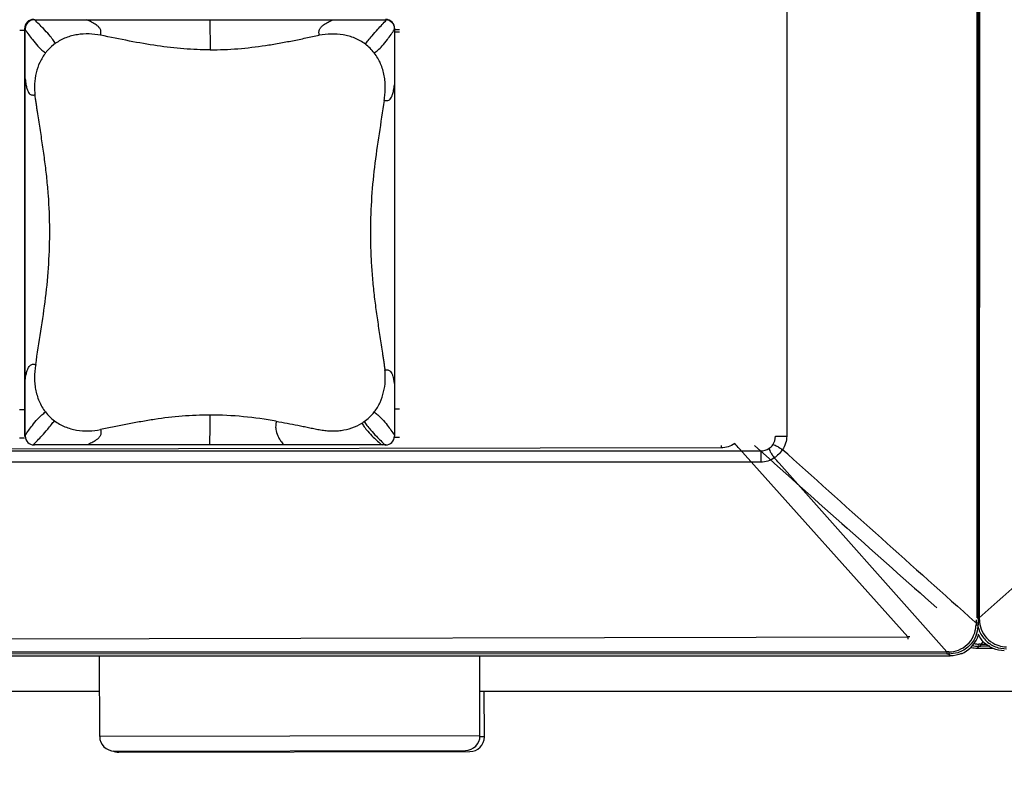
# Model space of a CAD drawing. Header units: inches. Extents: x 0 to 17, y 0 to 11.
# Tile 16 of 29: x 7.356 to 8.017, y 8.019 to 8.528. Entities that reach past the tile are written whole.
import ezdxf

# ---------------------------------------------------------------- set-up
doc = ezdxf.new("R2010")
doc.units = ezdxf.units.IN
doc.header["$LTSCALE"] = 0.935
doc.header["$MEASUREMENT"] = 0
doc.layers.get('0').update_dxf_attribs({"linetype": 'CONTINUOUS'})
doc.styles.add('TEXTSTYLE_2', font='txt', dxfattribs={"width": 0.8})
doc.dimstyles.new('DIMSTYLE_1', dxfattribs={"dimtxt": 0.125, "dimasz": 0.1875, "dimexe": 0.125, "dimexo": 0.0625, "dimgap": 0.0625, "dimtad": 0, "dimtih": 1, "dimtoh": 1, "dimdec": 0, "dimlfac": 2, "dimzin": 4, "dimdsep": 46, "dimtxsty": 'TEXTSTYLE_2', "dimblk": '_FILLED', "dimblk1": '_FILLED', "dimblk2": '_FILLED', "dimcen": 0.09, "dimazin": 1, "dimtfac": 1, "dimtofl": 0, "dimtmove": 0, "dimatfit": 3, "dimldrblk": '_FILLED', "dimfxl": 1, "dimtolj": 1, "dimtzin": 4, "dimarcsym": 0})

# ---------------------------------------------------------------- blocks, each defined once
blk = doc.blocks.new('_FILLED')
at = {"color": 0, "linetype": 'ByBlock'}
blk.add_solid([(0, 0), (-1, 0.1667), (-1, -0.1667)], dxfattribs=at)
blk = doc.blocks.new('*D1')
at = {"color": 2, "linetype": 'Continuous', "transparency": 16777216}
for p, q in [((3.25446, 8.10663), (3.25436, 7.28536)), ((12.74572, 8.10625), (12.74562, 7.28423)), ((3.25438, 7.41036), (7.79018, 7.40982)), ((12.74563, 7.40923), (8.20983, 7.40977))]:
    blk.add_line(p, q, dxfattribs=at)
at = {"color": 2, "linetype": 'Continuous', "transparency": 16777216, "xscale": 0.1875, "yscale": 0.1875, "zscale": 0.1875}
for p, rotation in [((3.25438, 7.41036), 179.9931780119), ((12.74563, 7.40923), 359.9931780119)]:
    blk.add_blockref('_FILLED', p, dxfattribs=dict(at, rotation=rotation))
at = {"color": 2, "linetype": 'Continuous', "transparency": 16777216, "insert": (8.00001, 7.4723), "char_height": 0.125, "width": 0.4419643, "attachment_point": 2, "line_spacing_factor": 0.9, "style": 'TEXTSTYLE_2'}
blk.add_mtext('{\\ftxt;\\W0.0001;\\H0.0001;\\~}{\\ftxt;\\W2.3571428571;\\H0.125; }{\\ftxt;\\W0.0001;\\H0.0001;\\~}', dxfattribs=at)
blk = doc.blocks.new('*D3')
at = {"color": 2, "linetype": 'Continuous', "transparency": 16777216}
for p, q in [((3.41194, 8.0889), (3.41194, 7.67949)), ((12.58825, 8.08856), (12.58825, 7.67949)), ((3.41194, 7.80449), (7.79027, 7.80449)), ((12.58825, 7.80449), (8.20991, 7.80449))]:
    blk.add_line(p, q, dxfattribs=at)
at = {"color": 2, "linetype": 'Continuous', "transparency": 16777216, "xscale": 0.1875, "yscale": 0.1875, "zscale": 0.1875, "rotation": 180}
blk.add_blockref('_FILLED', (3.41194, 7.80449), dxfattribs=at)
at = {"color": 2, "linetype": 'Continuous', "transparency": 16777216, "xscale": 0.1875, "yscale": 0.1875, "zscale": 0.1875}
blk.add_blockref('_FILLED', (12.58825, 7.80449), dxfattribs=at)
at = {"color": 2, "linetype": 'Continuous', "transparency": 16777216, "insert": (8.00009, 7.86699), "char_height": 0.125, "width": 0.4419643, "attachment_point": 2, "line_spacing_factor": 0.9, "style": 'TEXTSTYLE_2'}
blk.add_mtext('{\\ftxt;\\W0.0001;\\H0.0001;\\~}{\\ftxt;\\W2.3571428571;\\H0.125; }{\\ftxt;\\W0.0001;\\H0.0001;\\~}', dxfattribs=at)

msp = doc.modelspace()

# ---------------------------------------------------------------- linework, layer by layer
at = {"color": 7, "linetype": 'Continuous'}
for p, q in [((7.9992, 8.12609), (7.9993, 8.93824)), ((7.99998, 8.93696), (7.99988, 8.12264)), ((8.00074, 8.94042), (8.00064, 8.12611)), ((7.87124, 8.81153), (7.87117, 8.2481)), ((7.35885, 8.5208), (7.3556, 8.52079)), ((7.61101, 8.52127), (7.60776, 8.52126)), ((7.61101, 8.51974), (7.60776, 8.51973)), ((7.60773, 8.26656), (7.61098, 8.26656)), ((7.35557, 8.26609), (7.35882, 8.26609)), ((7.35557, 8.24692), (7.35882, 8.24692)), ((7.60772, 8.24739), (7.61098, 8.2474)), ((7.8636, 8.2481), (7.87117, 8.2481)), ((7.82714, 8.24028), (6.83612, 8.23843)), ((7.82714, 8.24185), (7.82714, 8.24028)), ((7.85179, 8.23979), (7.84949, 8.24185)), ((6.86083, 8.23833), (7.85371, 8.23821)), ((7.95263, 8.11318), (7.83944, 8.23967)), ((7.85371, 8.23821), (7.85375, 8.23068)), ((7.87193, 8.23597), (7.86831, 8.23899)), ((7.85375, 8.23068), (6.86087, 8.2308)), ((7.97892, 8.1031), (7.86607, 8.23004)), ((7.99846, 8.12264), (7.99779, 8.12324)), ((7.99845, 8.12176), (7.99844, 8.12132)), ((7.99846, 8.12481), (7.99846, 8.12264)), ((7.99846, 8.12264), (7.99988, 8.12264)), ((7.9992, 8.12609), (8.00064, 8.12609)), ((7.99988, 8.12136), (7.9996, 8.12134)), ((7.99988, 8.12264), (7.99988, 8.12136)), ((6.71121, 8.11086), (7.95263, 8.11318)), ((7.95306, 8.11319), (7.95263, 8.11318)), ((7.95263, 8.11318), (7.95263, 8.11176)), ((8.00046, 8.10691), (8.00042, 8.10837)), ((8.00129, 8.10835), (8.00173, 8.10834)), ((8.00331, 8.11012), (8.00173, 8.10834)), ((8.00173, 8.10834), (8.00554, 8.10835)), ((8.00173, 8.10692), (8.00173, 8.10834)), ((7.97891, 8.10167), (6.73391, 8.10182)), ((6.73518, 8.10325), (7.97892, 8.1031)), ((7.97892, 8.1031), (7.97891, 8.10167)), ((7.98019, 8.10167), (7.97891, 8.10167)), ((7.97936, 8.10311), (7.97892, 8.1031)), ((7.98024, 8.10313), (7.98019, 8.10167)), ((7.98616, 8.10259), (7.98019, 8.10167)), ((7.98114, 8.10047), (7.98019, 8.10167)), ((8.00046, 8.10691), (7.9993, 8.10571)), ((7.9993, 8.10571), (8.00947, 8.10573)), ((8.00046, 8.10691), (8.00173, 8.10692)), ((8.00767, 8.10693), (8.00173, 8.10692)), ((8.01333, 8.10592), (8.01889, 8.10512)), ((3.79318, 8.10097), (7.98114, 8.10047)), ((7.40937, 8.04631), (7.40927, 8.10054)), ((7.66499, 8.04678), (7.66489, 8.10051)), ((7.19287, 8.07681), (7.40931, 8.07678)), ((7.66493, 8.07675), (8.29085, 8.07668)), ((7.66793, 8.046), (7.66787, 8.07675)), ((7.66499, 8.04678), (7.40937, 8.04631)), ((7.40937, 8.04631), (7.40937, 8.04631)), ((7.66793, 8.046), (7.66489, 8.046)), ((7.41922, 8.03649), (7.65517, 8.03693)), ((7.42216, 8.03571), (7.65811, 8.03615))]:
    msp.add_line(p, q, dxfattribs=at)
at = {"color": 6, "linetype": 'Continuous'}
for p, q in [((7.3651, 8.52825), (7.36524, 8.52791)), ((7.36562, 8.52791), (7.36524, 8.52791)), ((7.36562, 8.52791), (7.56598, 8.52788)), ((7.48335, 8.52789), (7.48357, 8.50781)), ((7.56598, 8.52788), (7.60164, 8.52788)), ((7.60164, 8.52788), (7.6015, 8.52822)), ((7.35885, 8.522), (7.35882, 8.24816)), ((7.35933, 8.522), (7.35885, 8.522)), ((7.3593, 8.24866), (7.35933, 8.52133)), ((7.35933, 8.522), (7.35933, 8.52133)), ((7.60755, 8.52147), (7.60752, 8.24879)), ((7.60776, 8.52197), (7.60755, 8.52197)), ((7.60755, 8.52197), (7.60755, 8.52147)), ((7.60772, 8.24813), (7.60776, 8.52197)), ((7.35882, 8.24816), (7.3593, 8.24816)), ((7.3593, 8.24866), (7.3593, 8.24816)), ((7.60752, 8.24879), (7.60752, 8.24813)), ((7.60752, 8.24813), (7.60772, 8.24813)), ((7.36521, 8.24225), (7.36507, 8.2419)), ((7.40087, 8.24224), (7.36521, 8.24225)), ((7.60122, 8.24222), (7.40087, 8.24224)), ((7.60161, 8.24222), (7.60122, 8.24222)), ((7.60147, 8.24188), (7.60161, 8.24222))]:
    msp.add_line(p, q, dxfattribs=at)
for centre, radius, start, end in [((7.3651, 8.52199), 0.00625, 89.99458, 179.9932), ((7.36524, 8.52199), 0.00591, 89.99639, 179.99161), ((7.6015, 8.52197), 0.00625, 359.99316, 89.99178), ((7.60164, 8.52197), 0.00591, 359.99496, 89.99455), ((7.56878, 8.48614), 0.03188, 37.81664, 52.99262), ((7.39807, 8.28393), 0.03181, 217.80418, 233.0184), ((3.41623, 8.2616), 4.06731, 359.72715, 0.01012), ((7.56887, 8.28385), 0.03173, 305.26703, 322.20849), ((7.56868, 8.28414), 0.03207, 301.89316, 305.24083), ((7.36521, 8.24816), 0.00591, 179.99514, 269.99461), ((7.60161, 8.24813), 0.00591, 269.99627, 359.99163)]:
    msp.add_arc(centre, radius, start, end, dxfattribs=at)
at = {"color": 7, "linetype": 'Continuous'}
for centre, radius, start, end in [((7.36909, 7.80844), 0.63812, 42.51541, 42.94196), ((46.63731, 51.70147), 58.25148, 228.2540453, 228.4124486), ((7.39509, 7.80102), 0.63709, 42.33105, 42.75859), ((45.09158, 49.662), 55.69038, 228.06156, 228.235401), ((-20.5527, 40.27991), 43.00187, 311.605836, 311.832601), ((7.9804, 8.12168), 0.01804, 356.47459, 358.87402), ((7.99811, 8.18541), 0.06409, 270.29248, 270.93558), ((8.36991, 8.11406), 0.37154, 178.67671, 178.81159), ((7.99867, 8.15311), 0.03178, 270.88076, 271.67797), ((7.98033, 8.12135), 0.01954, 356.69687, 0.0096), ((8.00102, 8.19047), 0.06569, 269.06098, 269.69338), ((7.65734, 8.11822), 0.3434, 1.09328, 1.31254), ((7.97938, 8.12183), 0.01907, 334.71081, 337.87815), ((7.98004, 8.12138), 0.01984, 339.14995, 356.66923), ((7.98113, 8.12015), 0.0197, 337.61922, 345.20363), ((8.01749, 8.12363), 0.01973, 205.55327, 224.93978), ((8.01887, 8.12478), 0.01966, 193.36959, 200.52049), ((8.01877, 8.12475), 0.01956, 200.5478, 206.57202), ((7.96114, 7.77269), 0.3406, 91.21082, 91.35799), ((7.98115, 8.12016), 0.01969, 292.46409, 337.56991), ((8.00076, 8.12677), 0.01841, 258.00258, 268.93378), ((7.99629, 7.8635), 0.2449, 88.8312, 89.03445), ((8.01939, 8.12566), 0.01911, 244.53503, 252.55566), ((7.98679, 7.76125), 0.34194, 91.09744, 91.2443), ((7.99929, 8.12543), 0.01972, 257.9507, 270.03998), ((8.00044, 8.12664), 0.01972, 256.81147, 270.05279), ((7.4192, 8.04633), 0.00983, 180.10689, 270.10689), ((7.65516, 8.04677), 0.00983, 270.10689, 0.10689), ((7.6581, 8.04598), 0.00983, 270.10689, 0.10689), ((7.42214, 8.04554), 0.00983, 246.01854, 270.10689)]:
    msp.add_arc(centre, radius, start, end, dxfattribs=at)
at = {"color": 6, "linetype": 'Continuous'}
for points, knots in [([(7.37972, 8.51218), (7.37912, 8.51304), (7.37776, 8.51498), (7.37505, 8.5183), (7.37095, 8.5227), (7.36762, 8.52598), (7.36562, 8.52791)], [0, 0, 0, 0, 0.148173, 0.336682, 0.606739, 1, 1, 1, 1]), ([(7.40999, 8.51758), (7.41012, 8.51832), (7.41032, 8.51943), (7.41011, 8.5209), (7.40958, 8.52217), (7.40854, 8.52344), (7.40661, 8.52498), (7.40399, 8.52647), (7.40182, 8.52745), (7.40073, 8.5279)], [0, 0, 0, 0, 0.146976, 0.21858, 0.286735, 0.413508, 0.534206, 0.768771, 1, 1, 1, 1]), ([(7.55701, 8.51756), (7.55688, 8.51829), (7.55669, 8.5194), (7.55689, 8.52086), (7.55739, 8.52212), (7.5584, 8.52339), (7.56026, 8.52494), (7.56281, 8.52643), (7.56492, 8.52742), (7.56598, 8.52788)], [0, 0, 0, 0, 0.148333, 0.220574, 0.289154, 0.416218, 0.536717, 0.770229, 1, 1, 1, 1]), ([(7.58797, 8.5116), (7.58861, 8.51246), (7.59006, 8.5144), (7.59283, 8.51778), (7.59692, 8.52235), (7.60021, 8.52582), (7.60217, 8.52785)], [0, 0, 0, 0, 0.148131, 0.336881, 0.607143, 1, 1, 1, 1]), ([(7.35933, 8.52133), (7.36088, 8.51907), (7.36356, 8.5153), (7.36732, 8.51072), (7.37032, 8.50777), (7.37215, 8.50634), (7.37297, 8.50572)], [0, 0, 0, 0, 0.395534, 0.665197, 0.852547, 1, 1, 1, 1]), ([(7.41001, 8.51758), (7.40744, 8.51804), (7.40221, 8.51867), (7.39563, 8.5183), (7.39047, 8.51723), (7.38669, 8.51599), (7.38307, 8.51434), (7.3808, 8.51295), (7.37972, 8.51218)], [0, 0, 0, 0, 0.248456, 0.49755, 0.62265, 0.74806, 0.873935, 1, 1, 1, 1]), ([(7.58797, 8.5116), (7.58579, 8.51324), (7.581, 8.51595), (7.57311, 8.51815), (7.56499, 8.51866), (7.55961, 8.51805), (7.55697, 8.51755)], [0, 0, 0, 0, 0.251867, 0.502397, 0.751416, 1, 1, 1, 1]), ([(7.59397, 8.50569), (7.59478, 8.50632), (7.59662, 8.50776), (7.59962, 8.51074), (7.60336, 8.51537), (7.60601, 8.51918), (7.60755, 8.52147)], [0, 0, 0, 0, 0.147482, 0.334785, 0.60439, 1, 1, 1, 1]), ([(7.37972, 8.51218), (7.37782, 8.51082), (7.37544, 8.50874), (7.37344, 8.50634), (7.37297, 8.50572)], [0, 0, 0, 0, 0.749652, 1, 1, 1, 1]), ([(7.48357, 8.50781), (7.47772, 8.50781), (7.46585, 8.50827), (7.44775, 8.51031), (7.42911, 8.51368), (7.41646, 8.5163), (7.41001, 8.51758)], [0, 0, 0, 0, 0.2359, 0.478861, 0.734568, 1, 1, 1, 1]), ([(7.48357, 8.50781), (7.48981, 8.50781), (7.50227, 8.50832), (7.51772, 8.51016), (7.52991, 8.5122), (7.53897, 8.51393), (7.54649, 8.51545), (7.5525, 8.51666), (7.55551, 8.51727), (7.55701, 8.51756)], [0, 0, 0, 0, 0.252455, 0.503349, 0.627991, 0.752154, 0.8761, 0.938045, 1, 1, 1, 1]), ([(7.37297, 8.50571), (7.37144, 8.50375), (7.36884, 8.49944), (7.36644, 8.49233), (7.3656, 8.48615), (7.36557, 8.4812), (7.36573, 8.47873), (7.36587, 8.4775)], [0, 0, 0, 0, 0.251114, 0.501489, 0.75093, 0.875534, 1, 1, 1, 1]), ([(7.6006, 8.47381), (7.60081, 8.47518), (7.60121, 8.47794), (7.60143, 8.48211), (7.60129, 8.48629), (7.60055, 8.49182), (7.59854, 8.49858), (7.59568, 8.50348), (7.59396, 8.50569)], [0, 0, 0, 0, 0.12442, 0.248939, 0.373607, 0.498537, 0.748841, 1, 1, 1, 1]), ([(7.35933, 8.48827), (7.35945, 8.48702), (7.35973, 8.48483), (7.36033, 8.48198), (7.36105, 8.47994), (7.36188, 8.47856), (7.36284, 8.47774), (7.36386, 8.47741), (7.36487, 8.47739), (7.36554, 8.47747), (7.36587, 8.4775)], [0, 0, 0, 0, 0.261594, 0.459399, 0.604772, 0.710434, 0.790931, 0.860839, 0.929692, 1, 1, 1, 1]), ([(7.6006, 8.47381), (7.60095, 8.47376), (7.60162, 8.47366), (7.60265, 8.47364), (7.6037, 8.47393), (7.6047, 8.4747), (7.60559, 8.47605), (7.60637, 8.47806), (7.60705, 8.48087), (7.60739, 8.48305), (7.60755, 8.48429)], [0, 0, 0, 0, 0.071813, 0.142017, 0.212873, 0.293654, 0.398929, 0.543411, 0.739957, 1, 1, 1, 1]), ([(7.36636, 8.29631), (7.36749, 8.30378), (7.36988, 8.31872), (7.37323, 8.34123), (7.37537, 8.364), (7.37605, 8.38695), (7.37528, 8.40608), (7.37394, 8.42129), (7.37261, 8.43262), (7.37102, 8.44388), (7.36958, 8.45322), (7.36842, 8.46069), (7.36767, 8.46535), (7.36711, 8.46909), (7.3667, 8.47189), (7.36626, 8.47469), (7.36599, 8.47657), (7.36587, 8.4775)], [0, 0, 0, 0, 0.124257, 0.248803, 0.374175, 0.500131, 0.626028, 0.688761, 0.751271, 0.813564, 0.875719, 0.906775, 0.937834, 0.953366, 0.968904, 0.98445, 1, 1, 1, 1]), ([(7.6006, 8.47381), (7.59949, 8.46634), (7.59713, 8.4514), (7.59384, 8.42889), (7.59173, 8.40612), (7.59118, 8.387), (7.59153, 8.37169), (7.59215, 8.36023), (7.59315, 8.34883), (7.59444, 8.3375), (7.59601, 8.32625), (7.59744, 8.3169), (7.59858, 8.30944), (7.59931, 8.30477), (7.59987, 8.30104), (7.60027, 8.29823), (7.6007, 8.29543), (7.60097, 8.29356), (7.60108, 8.29262)], [0, 0, 0, 0, 0.124233, 0.248767, 0.37415, 0.500129, 0.563148, 0.626064, 0.688802, 0.751311, 0.813598, 0.875742, 0.906792, 0.937844, 0.953374, 0.968909, 0.984452, 1, 1, 1, 1]), ([(7.3593, 8.28584), (7.35947, 8.28708), (7.35983, 8.28925), (7.36054, 8.29207), (7.36135, 8.29408), (7.36224, 8.29542), (7.36325, 8.29619), (7.36431, 8.29648), (7.36534, 8.29646), (7.36602, 8.29636), (7.36636, 8.29631)], [0, 0, 0, 0, 0.259747, 0.456239, 0.600854, 0.706367, 0.787365, 0.858285, 0.928385, 1, 1, 1, 1]), ([(7.36636, 8.29631), (7.36615, 8.29494), (7.36574, 8.29219), (7.36551, 8.28802), (7.36564, 8.28384), (7.36637, 8.2783), (7.36837, 8.27154), (7.37122, 8.26665), (7.37294, 8.26443)], [0, 0, 0, 0, 0.124482, 0.248978, 0.373693, 0.49865, 0.748883, 1, 1, 1, 1]), ([(7.59394, 8.26441), (7.59547, 8.26638), (7.59807, 8.27069), (7.60048, 8.27779), (7.60134, 8.28397), (7.60138, 8.28892), (7.60122, 8.29139), (7.60108, 8.29262)], [0, 0, 0, 0, 0.251154, 0.501574, 0.751, 0.875569, 1, 1, 1, 1]), ([(7.60108, 8.29262), (7.60142, 8.29266), (7.60208, 8.29273), (7.60309, 8.29271), (7.60411, 8.29238), (7.60506, 8.29156), (7.60588, 8.29018), (7.60657, 8.28814), (7.60715, 8.28529), (7.60741, 8.2831), (7.60752, 8.28185)], [0, 0, 0, 0, 0.070463, 0.139388, 0.209215, 0.289506, 0.394956, 0.540226, 0.738105, 1, 1, 1, 1]), ([(7.3593, 8.24866), (7.36084, 8.25095), (7.36351, 8.25476), (7.36727, 8.25939), (7.37028, 8.26236), (7.37212, 8.2638), (7.37294, 8.26443)], [0, 0, 0, 0, 0.395678, 0.665304, 0.852578, 1, 1, 1, 1]), ([(7.48354, 8.26232), (7.47729, 8.26232), (7.46482, 8.26181), (7.44936, 8.25997), (7.43714, 8.25792), (7.42805, 8.25619), (7.42051, 8.25468), (7.41448, 8.25347), (7.41147, 8.25285), (7.40996, 8.25257)], [0, 0, 0, 0, 0.252124, 0.502973, 0.627671, 0.751934, 0.875987, 0.937981, 1, 1, 1, 1]), ([(7.52808, 8.25819), (7.52076, 8.25948), (7.50597, 8.26157), (7.49103, 8.26232), (7.48354, 8.26232)], [0, 0, 0, 0, 0.497883, 1, 1, 1, 1]), ([(7.59394, 8.26441), (7.59475, 8.26378), (7.59658, 8.26235), (7.59957, 8.2594), (7.60331, 8.25482), (7.60597, 8.25106), (7.60752, 8.24879)], [0, 0, 0, 0, 0.147516, 0.334898, 0.60454, 1, 1, 1, 1]), ([(7.36468, 8.24227), (7.36665, 8.24431), (7.36995, 8.24777), (7.37406, 8.25234), (7.37684, 8.25572), (7.3783, 8.25766), (7.37894, 8.25852)], [0, 0, 0, 0, 0.39303, 0.663309, 0.851982, 1, 1, 1, 1]), ([(7.37894, 8.25852), (7.38112, 8.25688), (7.38591, 8.25417), (7.39382, 8.25197), (7.40196, 8.25146), (7.40735, 8.25207), (7.41, 8.25258)], [0, 0, 0, 0, 0.251658, 0.502089, 0.751224, 1, 1, 1, 1]), ([(7.52808, 8.25819), (7.5279, 8.25716), (7.52764, 8.25558), (7.52763, 8.25337), (7.52801, 8.25074), (7.52918, 8.24787), (7.53107, 8.24481), (7.53234, 8.24312), (7.53307, 8.24223)], [0, 0, 0, 0, 0.180069, 0.275683, 0.379926, 0.636026, 0.801332, 1, 1, 1, 1]), ([(7.52808, 8.25819), (7.5305, 8.25777), (7.53534, 8.25687), (7.54136, 8.25569), (7.54618, 8.25472), (7.54978, 8.25399), (7.55279, 8.25339), (7.55519, 8.2529), (7.5576, 8.25242), (7.56063, 8.25194), (7.56431, 8.25165), (7.568, 8.25165), (7.57292, 8.25208), (7.57899, 8.25347), (7.58352, 8.2556), (7.58563, 8.25691)], [0, 0, 0, 0, 0.124984, 0.249681, 0.311942, 0.374224, 0.436523, 0.467654, 0.498809, 0.561136, 0.623506, 0.68591, 0.748442, 0.873897, 1, 1, 1, 1]), ([(7.58563, 8.25691), (7.58614, 8.25606), (7.58732, 8.25415), (7.58984, 8.25096), (7.59384, 8.24689), (7.59716, 8.24394), (7.59917, 8.24222)], [0, 0, 0, 0, 0.148182, 0.335954, 0.605458, 1, 1, 1, 1]), ([(7.58719, 8.25795), (7.58778, 8.25709), (7.58915, 8.25515), (7.59184, 8.25183), (7.59592, 8.24743), (7.59924, 8.24414), (7.60122, 8.24222)], [0, 0, 0, 0, 0.148307, 0.336908, 0.606945, 1, 1, 1, 1]), ([(7.40996, 8.25257), (7.41009, 8.25183), (7.41029, 8.25072), (7.41008, 8.24927), (7.40957, 8.248), (7.40855, 8.24674), (7.40666, 8.24518), (7.40408, 8.24369), (7.40194, 8.2427), (7.40087, 8.24224)], [0, 0, 0, 0, 0.147395, 0.219216, 0.287511, 0.414417, 0.535078, 0.769302, 1, 1, 1, 1])]:
    msp.add_open_spline(points, degree=3, knots=knots, dxfattribs=at)
at = {"color": 7, "linetype": 'Continuous'}
for points in [[(7.86181, 8.24239), (7.86295, 8.24403), (7.8636, 8.2461), (7.8636, 8.2481)], [(7.87117, 8.2481), (7.87117, 8.24492), (7.87013, 8.2416), (7.86831, 8.23899)], [(7.83622, 8.24316), (7.83362, 8.24133), (7.83032, 8.24029), (7.82714, 8.24028)], [(7.85941, 8.24), (7.86034, 8.24064), (7.86117, 8.24146), (7.86181, 8.24239)], [(7.85371, 8.23821), (7.8557, 8.23821), (7.85778, 8.23886), (7.85941, 8.24)], [(7.86285, 8.23354), (7.86024, 8.23172), (7.85693, 8.23068), (7.85375, 8.23068)], [(7.86831, 8.23899), (7.86679, 8.23692), (7.86495, 8.23503), (7.86285, 8.23354)], [(8.00067, 8.12477), (8.00071, 8.12262), (8.00115, 8.12045), (8.00192, 8.11844)], [(7.99705, 8.11465), (7.99781, 8.11652), (7.99828, 8.11855), (7.99841, 8.12057)], [(8.00992, 8.10542), (8.00755, 8.1064), (8.00534, 8.10788), (8.00352, 8.1097)], [(7.98024, 8.10313), (7.98243, 8.10317), (7.98464, 8.10362), (7.98668, 8.10442)], [(7.98867, 8.10197), (7.98631, 8.10099), (7.9837, 8.10047), (7.98114, 8.10047)], [(8.01745, 8.10392), (8.01489, 8.10392), (8.01229, 8.10444), (8.00992, 8.10542)], [(8.01366, 8.10743), (8.01534, 8.10691), (8.01711, 8.10661), (8.01887, 8.10657)]]:
    msp.add_open_spline(points, degree=3, dxfattribs=at)
for points, knots in [([(7.86181, 8.24239), (7.86198, 8.24258), (7.86298, 8.24224), (7.86429, 8.24165), (7.86627, 8.24046), (7.86761, 8.23952), (7.86831, 8.23899)], [0, 0, 0, 0, 0.102442, 0.330422, 0.649381, 1, 1, 1, 1]), ([(7.85941, 8.24), (7.85923, 8.23984), (7.85961, 8.23883), (7.86018, 8.23756), (7.86139, 8.23558), (7.86233, 8.23424), (7.86285, 8.23354)], [0, 0, 0, 0, 0.100407, 0.328227, 0.648026, 1, 1, 1, 1]), ([(7.99858, 8.11432), (7.99754, 8.11159), (7.99418, 8.10654), (7.98895, 8.10348), (7.98616, 8.10259)], [0, 0, 0, 0, 0.499718, 1, 1, 1, 1]), ([(8.00128, 8.116), (8.00247, 8.11361), (8.00588, 8.10927), (8.01076, 8.10667), (8.01333, 8.10592)], [0, 0, 0, 0, 0.499454, 1, 1, 1, 1]), ([(8.00192, 8.11844), (8.00275, 8.11627), (8.00522, 8.1122), (8.00908, 8.10941), (8.01117, 8.10841)], [0, 0, 0, 0, 0.500319, 1, 1, 1, 1]), ([(7.98668, 8.10442), (7.98883, 8.10526), (7.99287, 8.10774), (7.99564, 8.1116), (7.99663, 8.11368)], [0, 0, 0, 0, 0.500373, 1, 1, 1, 1])]:
    msp.add_open_spline(points, degree=3, knots=knots, dxfattribs=at)

# ---------------------------------------------------------------- dimensions: what is measured, and where the dimension line sits
at = {"color": 2, "linetype": 'Continuous'}
dim = msp.add_linear_dim(base=(12.74563, 7.40923), p1=(3.25447, 8.16913), p2=(12.74573, 8.16875), angle=359.99318, text='{\\ftxt;\\W0.0001;\\H0.0001;\\~}{\\ftxt;\\W2.3571428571;\\H0.125; }{\\ftxt;\\W0.0001;\\H0.0001;\\~}', dimstyle='DIMSTYLE_1', dxfattribs=at)
dim.commit()
dim.dimension.update_dxf_attribs({"geometry": '*D1', "text_midpoint": (7.98215, 7.4098), "dimtype": 160})
dim = msp.add_linear_dim(base=(12.58825, 7.80449), p1=(3.41194, 8.1514), p2=(12.58825, 8.15106), text='{\\ftxt;\\W0.0001;\\H0.0001;\\~}{\\ftxt;\\W2.3571428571;\\H0.125; }{\\ftxt;\\W0.0001;\\H0.0001;\\~}', dimstyle='DIMSTYLE_1', dxfattribs=at)
dim.commit()
dim.dimension.update_dxf_attribs({"geometry": '*D3', "text_midpoint": (7.98224, 7.80449), "dimtype": 160})

doc.saveas('drawing.dxf')
